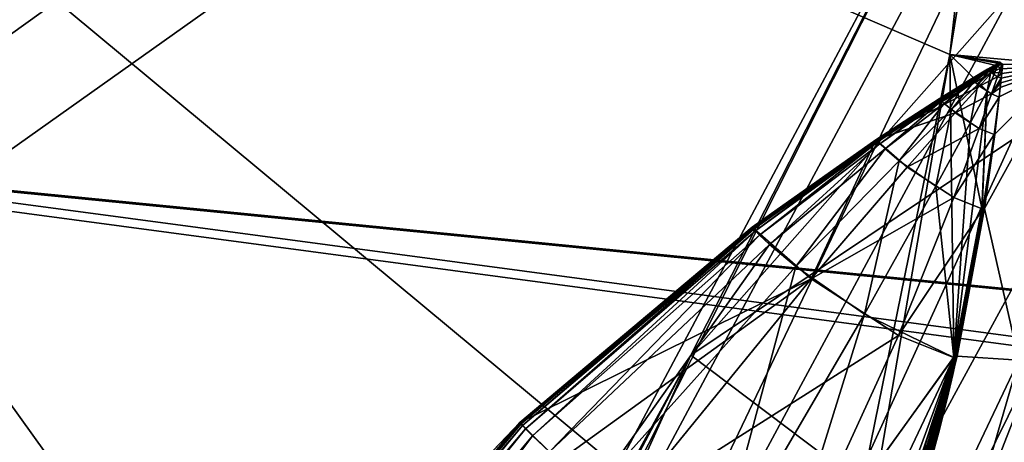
# Model space of a CAD drawing. Header units: metres. Extents: x 0 to 904, y -904 to 0.
# Tile 38 of 253: x 63 to 75, y -229 to -224. Entities that reach past the tile are written whole.
import ezdxf

# ---------------------------------------------------------------- set-up
doc = ezdxf.new("R2010")
doc.units = ezdxf.units.M

msp = doc.modelspace()

# ---------------------------------------------------------------- linework, layer by layer
at = {"layer": 'top'}
for points in [[(88.549675, -232.967972, 1606.117188), (91.522858, -157.766281, 1606.039307), (65.81794, -369.758789, 1606.712402)], [(78.757698, -264.370239, 1612.998047), (65.81794, -369.758789, 1606.712402), (91.522858, -157.766281, 1606.039307)], [(74.390381, -224.452255, 2025.841675), (77.030235, -201.253052, 2033.800049), (53.091984, -215.261292, 2033.126709)], [(77.030235, -201.253052, 2033.800049), (74.390381, -224.452255, 2025.841675), (78.148964, -201.337891, 2016.438721)], [(74.390381, -224.452255, 2025.841675), (75.800476, -224.578598, 2008.729614), (78.148964, -201.337891, 2016.438721)], [(80.63942, -213.506638, 887.43988), (82.904182, -213.123108, 932.987244), (69.975159, -236.880447, 932.550049)], [(69.975159, -236.880447, 932.550049), (82.904182, -213.123108, 932.987244), (70.440567, -238.402557, 955.232056)], [(82.904182, -213.123108, 932.987244), (83.489174, -214.545471, 955.69928), (70.440567, -238.402557, 955.232056)], [(68.198532, -236.636642, 887.077698), (78.19075, -215.701584, 841.859009), (80.63942, -213.506638, 887.43988)], [(68.198532, -236.636642, 887.077698), (80.63942, -213.506638, 887.43988), (69.975159, -236.880447, 932.550049)], [(70.440567, -238.402557, 955.232056), (83.489174, -214.545471, 955.69928), (70.70665, -240.725616, 977.855347)], [(83.489174, -214.545471, 955.69928), (83.461723, -217.11351, 978.352905), (70.70665, -240.725616, 977.855347)], [(53.091984, -215.261292, 2033.126709), (51.564125, -239.308899, 2023.590088), (69.641556, -238.349701, 2020.829956)], [(72.907059, -231.739731, 2023.114502), (74.390381, -224.452255, 2025.841675), (53.091984, -215.261292, 2033.126709)], [(72.907059, -231.739731, 2023.114502), (53.091984, -215.261292, 2033.126709), (69.641556, -238.349701, 2020.829956)], [(66.105843, -238.295258, 841.579407), (78.19075, -215.701584, 841.859009), (68.198532, -236.636642, 887.077698)], [(75.054581, -220.589874, 796.356384), (78.19075, -215.701584, 841.859009), (66.105843, -238.295258, 841.579407)], [(70.70665, -240.725616, 977.855347), (83.461723, -217.11351, 978.352905), (72.074631, -246.042374, 1022.901794)], [(83.461723, -217.11351, 978.352905), (84.765488, -221.957428, 1023.44635), (72.074631, -246.042374, 1022.901794)], [(79.212952, -219.081879, 785.808716), (71.188133, -228.169373, 751.055359), (77.016754, -224.261185, 754.165649)], [(75.054581, -220.589874, 796.356384), (71.188133, -228.169373, 751.055359), (79.212952, -219.081879, 785.808716)], [(77.016754, -224.261185, 754.165649), (74.511078, -230.676468, 722.772827), (82.257591, -220.450912, 754.338074)], [(74.511078, -230.676468, 722.772827), (80.294075, -226.585968, 722.844788), (82.257591, -220.450912, 754.338074)], [(71.188133, -228.169373, 751.055359), (75.054581, -220.589874, 796.356384), (63.443642, -242.390198, 796.162354)], [(63.443642, -242.390198, 796.162354), (75.054581, -220.589874, 796.356384), (66.105843, -238.295258, 841.579407)], [(51.557915, -239.314407, 226.902679), (98.890182, -221.221985, 230.553024), (103.940552, -242.650131, 237.516327)], [(51.557915, -239.314407, 226.902679), (52.226067, -223.390884, 222.615555), (98.890182, -221.221985, 230.553024)], [(72.074631, -246.042374, 1022.901794), (84.765488, -221.957428, 1023.44635), (72.740875, -253.992859, 1067.578003)], [(84.765488, -221.957428, 1023.44635), (85.054771, -229.898041, 1068.127686), (72.740875, -253.992859, 1067.578003)], [(77.534111, -222.123566, 1117.460449), (74.837967, -237.404251, 1166.713623), (80.945869, -225.791122, 1117.431763)], [(77.534111, -222.123566, 1117.460449), (76.069885, -230.443481, 1547.05249), (74.837967, -237.404251, 1166.713623)], [(76.816643, -277.97934, 1756.375854), (82.294296, -222.447708, 1803.761963), (67.869583, -335.662415, 1815.898315)], [(67.869583, -335.662415, 1815.898315), (82.294296, -222.447708, 1803.761963), (78.121002, -235.309311, 1854.074829)], [(77.016754, -224.261185, 754.165649), (71.188133, -228.169373, 751.055359), (74.511078, -230.676468, 722.772827)], [(72.907059, -231.739731, 2023.114502), (73.133659, -231.751495, 2020.420654), (74.390381, -224.452255, 2025.841675)], [(73.133659, -231.751495, 2020.420654), (74.440033, -228.183289, 2017.756714), (74.390381, -224.452255, 2025.841675)], [(74.390381, -224.452255, 2025.841675), (74.440033, -228.183289, 2017.756714), (74.787529, -226.352921, 2017.985352)], [(74.390381, -224.452255, 2025.841675), (74.787529, -226.352921, 2017.985352), (74.855255, -224.903564, 2017.873413)], [(74.855255, -224.903564, 2017.873413), (74.980888, -224.590851, 2017.759277), (74.390381, -224.452255, 2025.841675)], [(74.980888, -224.590851, 2017.759277), (75.012878, -224.546097, 2017.745605), (74.390381, -224.452255, 2025.841675)], [(74.390381, -224.452255, 2025.841675), (75.012878, -224.546097, 2017.745605), (75.018356, -224.555466, 2017.820801)], [(74.390381, -224.452255, 2025.841675), (75.03611, -224.567352, 2017.825195), (75.04586, -224.572083, 2017.827637)], [(75.03611, -224.567352, 2017.825195), (74.390381, -224.452255, 2025.841675), (75.018356, -224.555466, 2017.820801)], [(74.390381, -224.452255, 2025.841675), (75.04586, -224.572083, 2017.827637), (75.800476, -224.578598, 2008.729614)], [(74.261749, -224.99971, 2017.824341), (73.476555, -225.507477, 2017.873779), (74.981064, -224.596375, 2017.8396)], [(74.981064, -224.596375, 2017.8396), (73.476555, -225.507477, 2017.873779), (74.906487, -224.678345, 2017.876953)], [(74.659096, -224.75441, 2017.795044), (74.261749, -224.99971, 2017.824341), (74.981064, -224.596375, 2017.8396)], [(74.858902, -224.633926, 2017.779175), (74.659096, -224.75441, 2017.795044), (74.981064, -224.596375, 2017.8396)], [(75.800476, -224.578598, 2008.729614), (74.818748, -226.358521, 2017.614502), (75.246567, -228.231186, 2008.449585)], [(74.818748, -226.358521, 2017.614502), (75.800476, -224.578598, 2008.729614), (74.947891, -225.438721, 2017.742554)], [(74.899559, -224.66748, 2017.793579), (74.980888, -224.590851, 2017.759277), (74.855255, -224.903564, 2017.873413)], [(75.012878, -224.546097, 2017.745605), (74.858902, -224.633926, 2017.779175), (75.018356, -224.555466, 2017.820801)], [(75.012878, -224.546097, 2017.745605), (74.964279, -224.577499, 2017.753784), (74.858902, -224.633926, 2017.779175)], [(75.018356, -224.555466, 2017.820801), (74.858902, -224.633926, 2017.779175), (74.981064, -224.596375, 2017.8396)], [(74.964279, -224.577499, 2017.753784), (74.867195, -224.640549, 2017.77002), (74.858902, -224.633926, 2017.779175)], [(74.876213, -224.648575, 2017.777954), (74.867195, -224.640549, 2017.77002), (74.964279, -224.577499, 2017.753784)], [(74.969032, -224.581467, 2017.754517), (74.876213, -224.648575, 2017.777954), (74.964279, -224.577499, 2017.753784)], [(74.899559, -224.66748, 2017.793579), (74.876213, -224.648575, 2017.777954), (74.969032, -224.581467, 2017.754517)], [(74.980888, -224.590851, 2017.759277), (74.899559, -224.66748, 2017.793579), (74.969032, -224.581467, 2017.754517)], [(74.906487, -224.678345, 2017.876953), (75.017876, -224.620575, 2017.841064), (74.981064, -224.596375, 2017.8396)], [(75.800476, -224.578598, 2008.729614), (75.002907, -224.976791, 2017.794312), (74.947891, -225.438721, 2017.742554)], [(74.969032, -224.581467, 2017.754517), (74.964279, -224.577499, 2017.753784), (75.012878, -224.546097, 2017.745605)], [(74.980888, -224.590851, 2017.759277), (74.969032, -224.581467, 2017.754517), (75.012878, -224.546097, 2017.745605)], [(74.981064, -224.596375, 2017.8396), (75.03611, -224.567352, 2017.825195), (75.018356, -224.555466, 2017.820801)], [(75.017876, -224.620575, 2017.841064), (75.03611, -224.567352, 2017.825195), (74.981064, -224.596375, 2017.8396)], [(75.800476, -224.578598, 2008.729614), (75.015541, -224.861206, 2017.807129), (75.002907, -224.976791, 2017.794312)], [(75.02169, -224.803406, 2017.813599), (75.015541, -224.861206, 2017.807129), (75.800476, -224.578598, 2008.729614)], [(75.03611, -224.567352, 2017.825195), (75.017876, -224.620575, 2017.841064), (75.04586, -224.572083, 2017.827637)], [(75.04586, -224.572083, 2017.827637), (75.017876, -224.620575, 2017.841064), (75.039581, -224.630127, 2017.824829)], [(75.027725, -224.74559, 2017.819946), (75.02169, -224.803406, 2017.813599), (75.800476, -224.578598, 2008.729614)], [(75.033653, -224.687759, 2017.826294), (75.027725, -224.74559, 2017.819946), (75.800476, -224.578598, 2008.729614)], [(75.033653, -224.687759, 2017.826294), (75.800476, -224.578598, 2008.729614), (75.039459, -224.629929, 2017.832642)], [(75.800476, -224.578598, 2008.729614), (75.04586, -224.572083, 2017.827637), (75.039459, -224.629929, 2017.832642)], [(75.039459, -224.629929, 2017.832642), (75.04586, -224.572083, 2017.827637), (75.039474, -224.629929, 2017.832397)], [(75.04586, -224.572083, 2017.827637), (75.039505, -224.629929, 2017.831909), (75.039474, -224.629929, 2017.832397)], [(75.039574, -224.629944, 2017.830811), (75.039505, -224.629929, 2017.831909), (75.04586, -224.572083, 2017.827637)], [(75.039581, -224.630127, 2017.824829), (75.039574, -224.629944, 2017.830811), (75.04586, -224.572083, 2017.827637)], [(73.476555, -225.507477, 2017.873779), (74.757324, -224.84288, 2017.950317), (74.906487, -224.678345, 2017.876953)], [(74.858902, -224.633926, 2017.779175), (74.666245, -224.760635, 2017.792236), (74.659096, -224.75441, 2017.795044)], [(74.867195, -224.640549, 2017.77002), (74.666245, -224.760635, 2017.792236), (74.858902, -224.633926, 2017.779175)], [(74.867195, -224.640549, 2017.77002), (74.673531, -224.7677, 2017.801636), (74.666245, -224.760635, 2017.792236)], [(74.673531, -224.7677, 2017.801636), (74.867195, -224.640549, 2017.77002), (74.690987, -224.783722, 2017.82373)], [(74.867195, -224.640549, 2017.77002), (74.876213, -224.648575, 2017.777954), (74.690987, -224.783722, 2017.82373)], [(74.690987, -224.783722, 2017.82373), (74.876213, -224.648575, 2017.777954), (74.737061, -224.821457, 2017.861084)], [(74.876213, -224.648575, 2017.777954), (74.899559, -224.66748, 2017.793579), (74.737061, -224.821457, 2017.861084)], [(74.737061, -224.821457, 2017.861084), (74.899559, -224.66748, 2017.793579), (74.855255, -224.903564, 2017.873413)], [(74.906487, -224.678345, 2017.876953), (74.757324, -224.84288, 2017.950317), (74.981194, -224.727051, 2017.872559)], [(74.999565, -224.673813, 2017.856812), (75.017876, -224.620575, 2017.841064), (74.906487, -224.678345, 2017.876953)], [(74.981194, -224.727051, 2017.872559), (74.999565, -224.673813, 2017.856812), (74.906487, -224.678345, 2017.876953)], [(74.999565, -224.673813, 2017.856812), (74.981194, -224.727051, 2017.872559), (75.033188, -224.688171, 2017.821899)], [(75.033188, -224.688171, 2017.821899), (74.981194, -224.727051, 2017.872559), (75.026688, -224.746216, 2017.819092)], [(75.017876, -224.620575, 2017.841064), (74.999565, -224.673813, 2017.856812), (75.039581, -224.630127, 2017.824829)], [(75.039581, -224.630127, 2017.824829), (74.999565, -224.673813, 2017.856812), (75.033188, -224.688171, 2017.821899)], [(75.033188, -224.688171, 2017.821899), (75.026688, -224.746216, 2017.819092), (75.027672, -224.745728, 2017.819458)], [(75.033188, -224.688171, 2017.821899), (75.027672, -224.745728, 2017.819458), (75.039574, -224.629944, 2017.830811)], [(75.039574, -224.629944, 2017.830811), (75.027672, -224.745728, 2017.819458), (75.033653, -224.68779, 2017.825928)], [(75.027672, -224.745728, 2017.819458), (75.027687, -224.745651, 2017.819946), (75.033653, -224.68779, 2017.825928)], [(75.033653, -224.68779, 2017.825928), (75.027687, -224.745651, 2017.819946), (75.033646, -224.687775, 2017.826294)], [(75.027687, -224.745651, 2017.819946), (75.027702, -224.745621, 2017.820068), (75.033646, -224.687775, 2017.826294)], [(75.033646, -224.687775, 2017.826294), (75.027702, -224.745621, 2017.820068), (75.033653, -224.687759, 2017.826294)], [(75.027702, -224.745621, 2017.820068), (75.027725, -224.74559, 2017.819946), (75.033653, -224.687759, 2017.826294)], [(75.039581, -224.630127, 2017.824829), (75.033188, -224.688171, 2017.821899), (75.039574, -224.629944, 2017.830811)], [(75.039474, -224.629929, 2017.832397), (75.033653, -224.68779, 2017.825928), (75.033646, -224.687775, 2017.826294)], [(75.033653, -224.687759, 2017.826294), (75.039459, -224.629929, 2017.832642), (75.033646, -224.687775, 2017.826294)], [(75.039459, -224.629929, 2017.832642), (75.039474, -224.629929, 2017.832397), (75.033646, -224.687775, 2017.826294)], [(75.039505, -224.629929, 2017.831909), (75.033653, -224.68779, 2017.825928), (75.039474, -224.629929, 2017.832397)], [(75.039505, -224.629929, 2017.831909), (75.039574, -224.629944, 2017.830811), (75.033653, -224.68779, 2017.825928)], [(73.476555, -225.507477, 2017.873779), (74.459076, -225.174408, 2018.092163), (74.757324, -224.84288, 2017.950317)], [(74.268074, -225.005615, 2017.82666), (74.261749, -224.99971, 2017.824341), (74.659096, -224.75441, 2017.795044)], [(74.666245, -224.760635, 2017.792236), (74.268074, -225.005615, 2017.82666), (74.659096, -224.75441, 2017.795044)], [(74.666245, -224.760635, 2017.792236), (74.274307, -225.01207, 2017.837402), (74.268074, -225.005615, 2017.82666)], [(74.2882, -225.026047, 2017.862061), (74.274307, -225.01207, 2017.837402), (74.666245, -224.760635, 2017.792236)], [(74.673531, -224.7677, 2017.801636), (74.2882, -225.026047, 2017.862061), (74.666245, -224.760635, 2017.792236)], [(74.322166, -225.057709, 2017.911865), (74.2882, -225.026047, 2017.862061), (74.673531, -224.7677, 2017.801636)], [(74.690987, -224.783722, 2017.82373), (74.322166, -225.057709, 2017.911865), (74.673531, -224.7677, 2017.801636)], [(74.412689, -225.132309, 2017.991455), (74.322166, -225.057709, 2017.911865), (74.690987, -224.783722, 2017.82373)], [(74.737061, -224.821457, 2017.861084), (74.412689, -225.132309, 2017.991455), (74.690987, -224.783722, 2017.82373)], [(74.645721, -225.294571, 2018.021973), (74.412689, -225.132309, 2017.991455), (74.737061, -224.821457, 2017.861084)], [(74.459076, -225.174408, 2018.092163), (74.907013, -224.940063, 2017.934448), (74.757324, -224.84288, 2017.950317)], [(74.855255, -224.903564, 2017.873413), (74.645721, -225.294571, 2018.021973), (74.737061, -224.821457, 2017.861084)], [(74.757324, -224.84288, 2017.950317), (74.907013, -224.940063, 2017.934448), (74.981194, -224.727051, 2017.872559)], [(74.981194, -224.727051, 2017.872559), (74.907013, -224.940063, 2017.934448), (75.026688, -224.746216, 2017.819092)], [(74.907013, -224.940063, 2017.934448), (75.020073, -224.804245, 2017.816162), (75.026688, -224.746216, 2017.819092)], [(75.013351, -224.862259, 2017.813232), (75.020073, -224.804245, 2017.816162), (74.907013, -224.940063, 2017.934448)], [(75.020073, -224.804245, 2017.816162), (75.013351, -224.862259, 2017.813232), (75.021545, -224.803604, 2017.813721)], [(75.013351, -224.862259, 2017.813232), (75.01532, -224.861465, 2017.807983), (75.021545, -224.803604, 2017.813721)], [(75.021545, -224.803604, 2017.813721), (75.01532, -224.861465, 2017.807983), (75.021614, -224.803497, 2017.813843)], [(75.01532, -224.861465, 2017.807983), (75.015427, -224.861343, 2017.807739), (75.021614, -224.803497, 2017.813843)], [(75.021614, -224.803497, 2017.813843), (75.015427, -224.861343, 2017.807739), (75.021645, -224.803452, 2017.813843)], [(75.015427, -224.861343, 2017.807739), (75.01548, -224.861267, 2017.807617), (75.021645, -224.803452, 2017.813843)], [(75.021645, -224.803452, 2017.813843), (75.01548, -224.861267, 2017.807617), (75.02169, -224.803406, 2017.813599)], [(75.01548, -224.861267, 2017.807617), (75.015541, -224.861206, 2017.807129), (75.02169, -224.803406, 2017.813599)], [(75.026688, -224.746216, 2017.819092), (75.020073, -224.804245, 2017.816162), (75.027672, -224.745728, 2017.819458)], [(75.020073, -224.804245, 2017.816162), (75.021545, -224.803604, 2017.813721), (75.027672, -224.745728, 2017.819458)], [(75.027672, -224.745728, 2017.819458), (75.021545, -224.803604, 2017.813721), (75.027687, -224.745651, 2017.819946)], [(75.021545, -224.803604, 2017.813721), (75.021614, -224.803497, 2017.813843), (75.027687, -224.745651, 2017.819946)], [(75.027687, -224.745651, 2017.819946), (75.021614, -224.803497, 2017.813843), (75.027702, -224.745621, 2017.820068)], [(75.021614, -224.803497, 2017.813843), (75.021645, -224.803452, 2017.813843), (75.027702, -224.745621, 2017.820068)], [(75.027702, -224.745621, 2017.820068), (75.021645, -224.803452, 2017.813843), (75.027725, -224.74559, 2017.819946)], [(75.021645, -224.803452, 2017.813843), (75.02169, -224.803406, 2017.813599), (75.027725, -224.74559, 2017.819946)], [(74.792824, -226.351898, 2017.918579), (74.44194, -228.199982, 2017.505859), (74.855255, -224.903564, 2017.873413)], [(74.44194, -228.199982, 2017.505859), (74.645721, -225.294571, 2018.021973), (74.855255, -224.903564, 2017.873413)], [(74.907013, -224.940063, 2017.934448), (74.459076, -225.174408, 2018.092163), (74.755432, -225.366409, 2018.053833)], [(74.999573, -224.978271, 2017.807251), (74.907013, -224.940063, 2017.934448), (74.755432, -225.366409, 2018.053833)], [(74.787529, -226.352921, 2017.985352), (74.78933, -226.351715, 2017.96228), (74.855255, -224.903564, 2017.873413)], [(74.855255, -224.903564, 2017.873413), (74.78933, -226.351715, 2017.96228), (74.792824, -226.351898, 2017.918579)], [(74.999573, -224.978271, 2017.807251), (75.013351, -224.862259, 2017.813232), (74.907013, -224.940063, 2017.934448)], [(75.002518, -224.977173, 2017.796509), (75.01532, -224.861465, 2017.807983), (74.999573, -224.978271, 2017.807251)], [(75.01532, -224.861465, 2017.807983), (75.013351, -224.862259, 2017.813232), (74.999573, -224.978271, 2017.807251)], [(75.002716, -224.97699, 2017.795654), (75.015427, -224.861343, 2017.807739), (75.002518, -224.977173, 2017.796509)], [(75.015427, -224.861343, 2017.807739), (75.01532, -224.861465, 2017.807983), (75.002518, -224.977173, 2017.796509)], [(75.002907, -224.976791, 2017.794312), (75.01548, -224.861267, 2017.807617), (75.002716, -224.97699, 2017.795654)], [(75.01548, -224.861267, 2017.807617), (75.015427, -224.861343, 2017.807739), (75.002716, -224.97699, 2017.795654)], [(75.015541, -224.861206, 2017.807129), (75.01548, -224.861267, 2017.807617), (75.002907, -224.976791, 2017.794312)], [(73.482193, -225.513016, 2017.879761), (73.476555, -225.507477, 2017.873779), (74.261749, -224.99971, 2017.824341)], [(73.487717, -225.518982, 2017.891479), (73.482193, -225.513016, 2017.879761), (74.261749, -224.99971, 2017.824341)], [(74.268074, -225.005615, 2017.82666), (73.487717, -225.518982, 2017.891479), (74.261749, -224.99971, 2017.824341)], [(74.268074, -225.005615, 2017.82666), (73.499428, -225.53154, 2017.917236), (73.487717, -225.518982, 2017.891479)], [(74.274307, -225.01207, 2017.837402), (73.499428, -225.53154, 2017.917236), (74.268074, -225.005615, 2017.82666)], [(73.525932, -225.558731, 2017.970825), (73.499428, -225.53154, 2017.917236), (74.274307, -225.01207, 2017.837402)], [(74.2882, -225.026047, 2017.862061), (73.525932, -225.558731, 2017.970825), (74.274307, -225.01207, 2017.837402)], [(73.591431, -225.62027, 2018.073486), (73.525932, -225.558731, 2017.970825), (74.2882, -225.026047, 2017.862061)], [(74.322166, -225.057709, 2017.911865), (73.591431, -225.62027, 2018.073486), (74.2882, -225.026047, 2017.862061)], [(73.76683, -225.765213, 2018.234009), (73.591431, -225.62027, 2018.073486), (74.322166, -225.057709, 2017.911865)], [(74.412689, -225.132309, 2017.991455), (73.76683, -225.765213, 2018.234009), (74.322166, -225.057709, 2017.911865)], [(74.999573, -224.978271, 2017.807251), (74.755432, -225.366409, 2018.053833), (74.940063, -225.441833, 2017.782471)], [(75.002518, -224.977173, 2017.796509), (74.999573, -224.978271, 2017.807251), (74.940063, -225.441833, 2017.782471)], [(75.002518, -224.977173, 2017.796509), (74.940063, -225.441833, 2017.782471), (74.946846, -225.439575, 2017.75)], [(75.002716, -224.97699, 2017.795654), (75.002518, -224.977173, 2017.796509), (74.946846, -225.439575, 2017.75)], [(74.946846, -225.439575, 2017.75), (74.947891, -225.438721, 2017.742554), (75.002716, -224.97699, 2017.795654)], [(74.947891, -225.438721, 2017.742554), (75.002907, -224.976791, 2017.794312), (75.002716, -224.97699, 2017.795654)], [(73.863106, -225.846786, 2018.356445), (74.459076, -225.174408, 2018.092163), (73.476555, -225.507477, 2017.873779)], [(74.219139, -226.080536, 2018.299072), (73.76683, -225.765213, 2018.234009), (74.412689, -225.132309, 2017.991455)], [(74.459076, -225.174408, 2018.092163), (73.863106, -225.846786, 2018.356445), (74.755432, -225.366409, 2018.053833)], [(74.645721, -225.294571, 2018.021973), (74.219139, -226.080536, 2018.299072), (74.412689, -225.132309, 2017.991455)], [(74.219139, -226.080536, 2018.299072), (74.645721, -225.294571, 2018.021973), (74.44194, -228.199982, 2017.505859)], [(73.863106, -225.846786, 2018.356445), (74.439552, -226.219879, 2018.275024), (74.755432, -225.366409, 2018.053833)], [(74.755432, -225.366409, 2018.053833), (74.439552, -226.219879, 2018.275024), (74.940063, -225.441833, 2017.782471)], [(74.439552, -226.219879, 2018.275024), (74.800003, -226.366364, 2017.728516), (74.940063, -225.441833, 2017.782471)], [(74.940063, -225.441833, 2017.782471), (74.800003, -226.366364, 2017.728516), (74.946846, -225.439575, 2017.75)], [(74.800003, -226.366364, 2017.728516), (74.814117, -226.361862, 2017.654297), (74.946846, -225.439575, 2017.75)], [(74.946846, -225.439575, 2017.75), (74.814117, -226.361862, 2017.654297), (74.947891, -225.438721, 2017.742554)], [(74.814117, -226.361862, 2017.654297), (74.816414, -226.360123, 2017.636841), (74.947891, -225.438721, 2017.742554)], [(74.947891, -225.438721, 2017.742554), (74.816414, -226.360123, 2017.636841), (74.818748, -226.358521, 2017.614502)], [(73.476555, -225.507477, 2017.873779), (71.949623, -226.591827, 2017.93811), (71.947113, -226.589462, 2017.935303)], [(72.675652, -227.226227, 2018.805664), (73.476555, -225.507477, 2017.873779), (71.947113, -226.589462, 2017.935303)], [(71.952049, -226.594437, 2017.943359), (71.949623, -226.591827, 2017.93811), (73.476555, -225.507477, 2017.873779)], [(71.956932, -226.599854, 2017.955322), (71.952049, -226.594437, 2017.943359), (73.476555, -225.507477, 2017.873779)], [(71.956932, -226.599854, 2017.955322), (73.476555, -225.507477, 2017.873779), (73.482193, -225.513016, 2017.879761)], [(71.967003, -226.611084, 2017.980957), (71.956932, -226.599854, 2017.955322), (73.482193, -225.513016, 2017.879761)], [(73.487717, -225.518982, 2017.891479), (71.967003, -226.611084, 2017.980957), (73.482193, -225.513016, 2017.879761)], [(73.487717, -225.518982, 2017.891479), (71.988602, -226.634674, 2018.034058), (71.967003, -226.611084, 2017.980957)], [(73.499428, -225.53154, 2017.917236), (71.988602, -226.634674, 2018.034058), (73.487717, -225.518982, 2017.891479)], [(71.988602, -226.634674, 2018.034058), (73.499428, -225.53154, 2017.917236), (72.037903, -226.685715, 2018.140015)], [(73.499428, -225.53154, 2017.917236), (73.525932, -225.558731, 2017.970825), (72.037903, -226.685715, 2018.140015)], [(72.037903, -226.685715, 2018.140015), (73.525932, -225.558731, 2017.970825), (72.160355, -226.801239, 2018.338379)], [(73.525932, -225.558731, 2017.970825), (73.591431, -225.62027, 2018.073486), (72.160355, -226.801239, 2018.338379)], [(72.675652, -227.226227, 2018.805664), (73.863106, -225.846786, 2018.356445), (73.476555, -225.507477, 2017.873779)], [(72.160355, -226.801239, 2018.338379), (73.591431, -225.62027, 2018.073486), (72.489128, -227.073334, 2018.644897)], [(73.591431, -225.62027, 2018.073486), (73.76683, -225.765213, 2018.234009), (72.489128, -227.073334, 2018.644897)], [(72.489128, -227.073334, 2018.644897), (73.76683, -225.765213, 2018.234009), (73.337685, -227.665237, 2018.772583)], [(73.76683, -225.765213, 2018.234009), (74.219139, -226.080536, 2018.299072), (73.337685, -227.665237, 2018.772583)], [(74.837967, -237.404251, 1166.713623), (81.037399, -246.478867, 1166.713989), (80.945869, -225.791122, 1117.431763)], [(74.439552, -226.219879, 2018.275024), (73.863106, -225.846786, 2018.356445), (72.675652, -227.226227, 2018.805664)], [(73.337685, -227.665237, 2018.772583), (74.219139, -226.080536, 2018.299072), (74.44194, -228.199982, 2017.505859)], [(73.758247, -227.926544, 2018.646606), (74.439552, -226.219879, 2018.275024), (72.675652, -227.226227, 2018.805664)], [(74.800003, -226.366364, 2017.728516), (74.439552, -226.219879, 2018.275024), (73.758247, -227.926544, 2018.646606)], [(74.436447, -228.201447, 2017.602295), (74.800003, -226.366364, 2017.728516), (73.758247, -227.926544, 2018.646606)], [(74.463837, -228.192932, 2017.452759), (74.814117, -226.361862, 2017.654297), (74.436447, -228.201447, 2017.602295)], [(74.814117, -226.361862, 2017.654297), (74.800003, -226.366364, 2017.728516), (74.436447, -228.201447, 2017.602295)], [(74.440033, -228.183289, 2017.756714), (74.441856, -228.182785, 2017.736206), (74.787529, -226.352921, 2017.985352)], [(74.787529, -226.352921, 2017.985352), (74.441856, -228.182785, 2017.736206), (74.443199, -228.178802, 2017.718872)], [(74.466278, -228.195068, 2017.371094), (74.44194, -228.199982, 2017.505859), (74.792824, -226.351898, 2017.918579)], [(74.787529, -226.352921, 2017.985352), (74.443199, -228.178802, 2017.718872), (74.78933, -226.351715, 2017.96228)], [(74.443199, -228.178802, 2017.718872), (74.445465, -228.176575, 2017.688843), (74.78933, -226.351715, 2017.96228)], [(74.78933, -226.351715, 2017.96228), (74.445465, -228.176575, 2017.688843), (74.792824, -226.351898, 2017.918579)], [(74.792824, -226.351898, 2017.918579), (74.445465, -228.176575, 2017.688843), (74.448601, -228.176819, 2017.647949)], [(74.448601, -228.176819, 2017.647949), (74.454872, -228.177338, 2017.566284), (74.792824, -226.351898, 2017.918579)], [(74.454872, -228.177338, 2017.566284), (74.48008, -228.183243, 2017.250732), (74.792824, -226.351898, 2017.918579)], [(74.468422, -228.189575, 2017.417114), (74.816414, -226.360123, 2017.636841), (74.463837, -228.192932, 2017.452759)], [(74.816414, -226.360123, 2017.636841), (74.814117, -226.361862, 2017.654297), (74.463837, -228.192932, 2017.452759)], [(74.480103, -228.183441, 2017.25061), (74.466278, -228.195068, 2017.371094), (74.792824, -226.351898, 2017.918579)], [(74.472481, -228.186401, 2017.379272), (74.818748, -226.358521, 2017.614502), (74.468422, -228.189575, 2017.417114)], [(74.818748, -226.358521, 2017.614502), (74.816414, -226.360123, 2017.636841), (74.468422, -228.189575, 2017.417114)], [(74.818748, -226.358521, 2017.614502), (74.472481, -228.186401, 2017.379272), (74.481087, -228.183334, 2017.281372)], [(74.792824, -226.351898, 2017.918579), (74.48008, -228.183243, 2017.250732), (74.480087, -228.183289, 2017.25061)], [(74.792824, -226.351898, 2017.918579), (74.480087, -228.183289, 2017.25061), (74.480095, -228.183319, 2017.25061)], [(74.480095, -228.183365, 2017.25061), (74.792824, -226.351898, 2017.918579), (74.480095, -228.183334, 2017.25061)], [(74.480095, -228.183334, 2017.25061), (74.792824, -226.351898, 2017.918579), (74.480095, -228.183319, 2017.25061)], [(74.480095, -228.183365, 2017.25061), (74.480103, -228.183395, 2017.25061), (74.792824, -226.351898, 2017.918579)], [(74.480103, -228.183395, 2017.25061), (74.480103, -228.183411, 2017.25061), (74.792824, -226.351898, 2017.918579)], [(74.480103, -228.183411, 2017.25061), (74.480103, -228.183441, 2017.25061), (74.792824, -226.351898, 2017.918579)], [(75.246567, -228.231186, 2008.449585), (74.818748, -226.358521, 2017.614502), (74.481087, -228.183334, 2017.281372)], [(71.947113, -226.589462, 2017.935303), (69.075829, -229.001968, 2017.908691), (69.075813, -229.001984, 2017.908813)], [(69.075813, -229.002045, 2017.90918), (72.675652, -227.226227, 2018.805664), (71.947113, -226.589462, 2017.935303)], [(69.075813, -229.002045, 2017.90918), (71.947113, -226.589462, 2017.935303), (69.075813, -229.001984, 2017.908813)], [(69.075867, -229.001968, 2017.908569), (69.075829, -229.001968, 2017.908691), (71.947113, -226.589462, 2017.935303)], [(69.076111, -229.002121, 2017.908569), (69.075867, -229.001968, 2017.908569), (71.947113, -226.589462, 2017.935303)], [(69.07637, -229.00235, 2017.908936), (69.076111, -229.002121, 2017.908569), (71.947113, -226.589462, 2017.935303)], [(69.07637, -229.00235, 2017.908936), (71.947113, -226.589462, 2017.935303), (69.076874, -229.002838, 2017.90979)], [(71.947113, -226.589462, 2017.935303), (69.077873, -229.003876, 2017.912109), (69.076874, -229.002838, 2017.90979)], [(71.947113, -226.589462, 2017.935303), (69.07988, -229.006073, 2017.917236), (69.077873, -229.003876, 2017.912109)], [(71.949623, -226.591827, 2017.93811), (69.07988, -229.006073, 2017.917236), (71.947113, -226.589462, 2017.935303)], [(69.083931, -229.010605, 2017.928101), (69.07988, -229.006073, 2017.917236), (71.949623, -226.591827, 2017.93811)], [(69.083931, -229.010605, 2017.928101), (71.949623, -226.591827, 2017.93811), (71.952049, -226.594437, 2017.943359)], [(69.092163, -229.019974, 2017.951172), (69.083931, -229.010605, 2017.928101), (71.952049, -226.594437, 2017.943359)], [(69.092163, -229.019974, 2017.951172), (71.952049, -226.594437, 2017.943359), (71.956932, -226.599854, 2017.955322)], [(69.109283, -229.039368, 2017.998535), (69.092163, -229.019974, 2017.951172), (71.956932, -226.599854, 2017.955322)], [(71.967003, -226.611084, 2017.980957), (69.109283, -229.039368, 2017.998535), (71.956932, -226.599854, 2017.955322)], [(71.967003, -226.611084, 2017.980957), (69.146255, -229.080124, 2018.094238), (69.109283, -229.039368, 2017.998535)], [(71.988602, -226.634674, 2018.034058), (69.146255, -229.080124, 2018.094238), (71.967003, -226.611084, 2017.980957)], [(69.231026, -229.168335, 2018.282227), (69.146255, -229.080124, 2018.094238), (71.988602, -226.634674, 2018.034058)], [(72.037903, -226.685715, 2018.140015), (69.231026, -229.168335, 2018.282227), (71.988602, -226.634674, 2018.034058)], [(78.030937, -233.974075, 691.642273), (80.294075, -226.585968, 722.844788), (71.66597, -238.338226, 691.690125)], [(80.294075, -226.585968, 722.844788), (74.511078, -230.676468, 722.772827), (71.66597, -238.338226, 691.690125)], [(69.442169, -229.367935, 2018.629761), (69.231026, -229.168335, 2018.282227), (72.037903, -226.685715, 2018.140015)], [(72.160355, -226.801239, 2018.338379), (69.442169, -229.367935, 2018.629761), (72.037903, -226.685715, 2018.140015)], [(70.009804, -229.838089, 2019.164063), (69.442169, -229.367935, 2018.629761), (72.160355, -226.801239, 2018.338379)], [(72.489128, -227.073334, 2018.644897), (70.009804, -229.838089, 2019.164063), (72.160355, -226.801239, 2018.338379)], [(71.475525, -230.860809, 2019.389771), (70.009804, -229.838089, 2019.164063), (72.489128, -227.073334, 2018.644897)], [(73.337685, -227.665237, 2018.772583), (71.475525, -230.860809, 2019.389771), (72.489128, -227.073334, 2018.644897)], [(72.675652, -227.226227, 2018.805664), (69.075813, -229.002045, 2017.90918), (69.55555, -229.480743, 2018.822754)], [(70.337311, -230.102081, 2019.381226), (72.675652, -227.226227, 2018.805664), (69.55555, -229.480743, 2018.822754)], [(73.758247, -227.926544, 2018.646606), (72.675652, -227.226227, 2018.805664), (70.337311, -230.102081, 2019.381226)], [(72.207726, -231.296753, 2019.049316), (71.475525, -230.860809, 2019.389771), (73.337685, -227.665237, 2018.772583)], [(74.44194, -228.199982, 2017.505859), (72.207726, -231.296753, 2019.049316), (73.337685, -227.665237, 2018.772583)], [(72.208313, -231.312073, 2019.100708), (73.758247, -227.926544, 2018.646606), (70.337311, -230.102081, 2019.381226)], [(74.436447, -228.201447, 2017.602295), (73.758247, -227.926544, 2018.646606), (72.208313, -231.312073, 2019.100708)], [(66.588646, -238.33371, 706.081116), (71.188133, -228.169373, 751.055359), (60.178795, -248.986176, 750.940918)], [(60.178795, -248.986176, 750.940918), (71.188133, -228.169373, 751.055359), (63.443642, -242.390198, 796.162354)], [(71.188133, -228.169373, 751.055359), (66.588646, -238.33371, 706.081116), (74.511078, -230.676468, 722.772827)], [(72.824219, -231.611938, 2018.448364), (72.207726, -231.296753, 2019.049316), (74.44194, -228.199982, 2017.505859)], [(73.381584, -231.787033, 2017.280029), (74.436447, -228.201447, 2017.602295), (72.208313, -231.312073, 2019.100708)], [(73.253067, -231.770004, 2017.657471), (72.824219, -231.611938, 2018.448364), (74.44194, -228.199982, 2017.505859)], [(73.133659, -231.751495, 2020.420654), (73.289963, -231.752716, 2018.626831), (74.440033, -228.183289, 2017.756714)], [(74.44194, -228.199982, 2017.505859), (73.381981, -231.784897, 2017.21875), (73.253067, -231.770004, 2017.657471)], [(73.289963, -231.752716, 2018.626831), (73.368828, -231.753891, 2017.733276), (74.440033, -228.183289, 2017.756714)], [(74.440033, -228.183289, 2017.756714), (73.368828, -231.753891, 2017.733276), (73.408318, -231.75563, 2017.282593)], [(73.429756, -231.772217, 2017.012085), (74.463837, -228.192932, 2017.452759), (73.381584, -231.787033, 2017.280029)], [(74.463837, -228.192932, 2017.452759), (74.436447, -228.201447, 2017.602295), (73.381584, -231.787033, 2017.280029)], [(74.44194, -228.199982, 2017.505859), (73.423393, -231.776428, 2016.993408), (73.381981, -231.784897, 2017.21875)], [(74.440033, -228.183289, 2017.756714), (73.408318, -231.75563, 2017.282593), (73.412819, -231.757996, 2017.236572)], [(74.441856, -228.182785, 2017.736206), (74.440033, -228.183289, 2017.756714), (73.412819, -231.757996, 2017.236572)], [(73.412819, -231.757996, 2017.236572), (73.415169, -231.756927, 2017.211914), (74.441856, -228.182785, 2017.736206)], [(74.441856, -228.182785, 2017.736206), (73.415169, -231.756927, 2017.211914), (74.443199, -228.178802, 2017.718872)], [(74.443199, -228.178802, 2017.718872), (73.415169, -231.756927, 2017.211914), (73.418335, -231.750137, 2017.171509)], [(74.443199, -228.178802, 2017.718872), (73.418335, -231.750137, 2017.171509), (74.445465, -228.176575, 2017.688843)], [(73.418335, -231.750137, 2017.171509), (73.423721, -231.746613, 2017.095947), (74.445465, -228.176575, 2017.688843)], [(73.447693, -231.756622, 2016.778809), (73.423393, -231.776428, 2016.993408), (74.466278, -228.195068, 2017.371094)], [(73.423393, -231.776428, 2016.993408), (74.44194, -228.199982, 2017.505859), (74.466278, -228.195068, 2017.371094)], [(74.445465, -228.176575, 2017.688843), (73.423721, -231.746613, 2017.095947), (74.448601, -228.176819, 2017.647949)], [(73.423721, -231.746613, 2017.095947), (74.454872, -228.177338, 2017.566284), (74.448601, -228.176819, 2017.647949)], [(73.42868, -231.747299, 2017.026001), (74.454872, -228.177338, 2017.566284), (73.423721, -231.746613, 2017.095947)], [(73.42868, -231.747299, 2017.026001), (73.438675, -231.749069, 2016.888306), (74.454872, -228.177338, 2017.566284)], [(73.444786, -231.760712, 2016.885376), (74.468422, -228.189575, 2017.417114), (73.429756, -231.772217, 2017.012085)], [(74.468422, -228.189575, 2017.417114), (74.463837, -228.192932, 2017.452759), (73.429756, -231.772217, 2017.012085)], [(73.438675, -231.749069, 2016.888306), (73.443748, -231.750656, 2016.821777), (74.454872, -228.177338, 2017.566284)], [(74.454872, -228.177338, 2017.566284), (73.443748, -231.750656, 2016.821777), (74.48008, -228.183243, 2017.250732)], [(73.443748, -231.750656, 2016.821777), (74.375351, -228.636536, 2017.192749), (74.48008, -228.183243, 2017.250732)], [(74.481087, -228.183334, 2017.281372), (74.472481, -228.186401, 2017.379272), (73.444786, -231.760712, 2016.885376)], [(73.455521, -231.754929, 2016.768311), (74.481087, -228.183334, 2017.281372), (73.444786, -231.760712, 2016.885376)], [(74.472481, -228.186401, 2017.379272), (74.468422, -228.189575, 2017.417114), (73.444786, -231.760712, 2016.885376)], [(74.019249, -229.986237, 2017.017212), (73.447693, -231.756622, 2016.778809), (74.480103, -228.183441, 2017.25061)], [(73.447693, -231.756622, 2016.778809), (74.466278, -228.195068, 2017.371094), (74.480103, -228.183441, 2017.25061)], [(74.481087, -228.183334, 2017.281372), (73.455521, -231.754929, 2016.768311), (73.494484, -231.757034, 2016.310059)], [(73.572411, -231.758438, 2015.453247), (74.481087, -228.183334, 2017.281372), (73.494484, -231.757034, 2016.310059)], [(73.572411, -231.758438, 2015.453247), (75.246567, -228.231186, 2008.449585), (74.481087, -228.183334, 2017.281372)], [(74.215408, -231.781693, 2008.449341), (75.246567, -228.231186, 2008.449585), (73.572411, -231.758438, 2015.453247)], [(74.480103, -228.183441, 2017.25061), (74.263618, -229.088379, 2017.134521), (74.019249, -229.986237, 2017.017212)], [(75.246567, -228.231186, 2008.449585), (74.215408, -231.781693, 2008.449341), (78.591446, -231.301239, 1957.132935)], [(74.375359, -228.636719, 2017.192749), (74.263618, -229.088379, 2017.134521), (74.480103, -228.183441, 2017.25061)], [(74.48008, -228.183243, 2017.250732), (74.375351, -228.636536, 2017.192749), (74.480087, -228.183289, 2017.25061)], [(74.375351, -228.636536, 2017.192749), (74.375351, -228.636581, 2017.192749), (74.480087, -228.183289, 2017.25061)], [(74.480087, -228.183289, 2017.25061), (74.375351, -228.636581, 2017.192749), (74.428596, -228.410156, 2017.22168)], [(74.428604, -228.410263, 2017.22168), (74.375359, -228.636719, 2017.192749), (74.480103, -228.183441, 2017.25061)], [(74.480095, -228.183319, 2017.25061), (74.480087, -228.183289, 2017.25061), (74.428596, -228.410156, 2017.22168)], [(74.480095, -228.183334, 2017.25061), (74.480095, -228.183319, 2017.25061), (74.428596, -228.410156, 2017.22168)], [(74.428604, -228.410187, 2017.22168), (74.480095, -228.183334, 2017.25061), (74.428596, -228.410156, 2017.22168)], [(74.428604, -228.410187, 2017.22168), (74.480095, -228.183365, 2017.25061), (74.480095, -228.183334, 2017.25061)], [(74.480095, -228.183365, 2017.25061), (74.428604, -228.410217, 2017.22168), (74.480103, -228.183395, 2017.25061)], [(74.428604, -228.410217, 2017.22168), (74.480095, -228.183365, 2017.25061), (74.428604, -228.410187, 2017.22168)], [(74.428604, -228.410217, 2017.22168), (74.428604, -228.410233, 2017.22168), (74.480103, -228.183395, 2017.25061)], [(74.480103, -228.183395, 2017.25061), (74.428604, -228.410233, 2017.22168), (74.480103, -228.183411, 2017.25061)], [(74.428604, -228.410233, 2017.22168), (74.428604, -228.410263, 2017.22168), (74.480103, -228.183411, 2017.25061)], [(74.480103, -228.183411, 2017.25061), (74.428604, -228.410263, 2017.22168), (74.480103, -228.183441, 2017.25061)], [(74.375351, -228.636581, 2017.192749), (74.375351, -228.636612, 2017.192749), (74.428596, -228.410156, 2017.22168)], [(74.428596, -228.410156, 2017.22168), (74.375351, -228.636612, 2017.192749), (74.428604, -228.410187, 2017.22168)], [(74.375351, -228.636612, 2017.192749), (74.375359, -228.636642, 2017.192749), (74.428604, -228.410187, 2017.22168)], [(74.428604, -228.410187, 2017.22168), (74.375359, -228.636642, 2017.192749), (74.428604, -228.410217, 2017.22168)], [(74.375359, -228.636642, 2017.192749), (74.375359, -228.636658, 2017.192749), (74.428604, -228.410217, 2017.22168)], [(74.428604, -228.410217, 2017.22168), (74.375359, -228.636658, 2017.192749), (74.428604, -228.410233, 2017.22168)], [(74.375359, -228.636658, 2017.192749), (74.375359, -228.636688, 2017.192749), (74.428604, -228.410233, 2017.22168)], [(74.428604, -228.410233, 2017.22168), (74.375359, -228.636688, 2017.192749), (74.428604, -228.410263, 2017.22168)], [(74.375359, -228.636688, 2017.192749), (74.375359, -228.636719, 2017.192749), (74.428604, -228.410263, 2017.22168)], [(73.443748, -231.750656, 2016.821777), (74.263618, -229.088181, 2017.134399), (74.375351, -228.636536, 2017.192749)], [(74.263618, -229.088181, 2017.134399), (74.375351, -228.636581, 2017.192749), (74.375351, -228.636536, 2017.192749)], [(74.375351, -228.636612, 2017.192749), (74.375351, -228.636581, 2017.192749), (74.263618, -229.088226, 2017.134399)], [(74.375351, -228.636581, 2017.192749), (74.263618, -229.088181, 2017.134399), (74.263618, -229.088226, 2017.134399)], [(74.375359, -228.636642, 2017.192749), (74.375351, -228.636612, 2017.192749), (74.263618, -229.088257, 2017.134399)], [(74.375351, -228.636612, 2017.192749), (74.263618, -229.088226, 2017.134399), (74.263618, -229.088257, 2017.134399)], [(74.263618, -229.088257, 2017.134399), (74.263618, -229.088318, 2017.134521), (74.375359, -228.636642, 2017.192749)], [(74.263618, -229.088318, 2017.134521), (74.375359, -228.636658, 2017.192749), (74.375359, -228.636642, 2017.192749)], [(74.375359, -228.636658, 2017.192749), (74.263618, -229.088318, 2017.134521), (74.375359, -228.636688, 2017.192749)], [(74.263618, -229.088318, 2017.134521), (74.263618, -229.088379, 2017.134521), (74.375359, -228.636688, 2017.192749)], [(74.263618, -229.088379, 2017.134521), (74.375359, -228.636719, 2017.192749), (74.375359, -228.636688, 2017.192749)], [(64.248283, -234.679276, 2017.259277), (69.075813, -229.002045, 2017.90918), (69.075813, -229.001984, 2017.908813)], [(64.248283, -234.679276, 2017.259277), (69.075813, -229.001984, 2017.908813), (64.248283, -234.67926, 2017.259277)], [(69.075813, -229.001984, 2017.908813), (64.248291, -234.67926, 2017.259277), (64.248283, -234.67926, 2017.259277)], [(69.075813, -229.002045, 2017.90918), (64.248283, -234.679276, 2017.259277), (64.248306, -234.679367, 2017.259521)], [(69.075829, -229.001968, 2017.908691), (64.248291, -234.679245, 2017.259277), (69.075813, -229.001984, 2017.908813)], [(64.248291, -234.679245, 2017.259277), (69.075829, -229.001968, 2017.908691), (66.496971, -231.712601, 2017.681885)], [(69.075813, -229.001984, 2017.908813), (64.248291, -234.679245, 2017.259277), (64.248291, -234.679245, 2017.259277)], [(69.075813, -229.001984, 2017.908813), (64.248291, -234.679245, 2017.259277), (64.248291, -234.67926, 2017.259277)], [(69.55555, -229.480743, 2018.822754), (69.075813, -229.002045, 2017.90918), (64.248306, -234.679367, 2017.259521)], [(64.250832, -234.681824, 2017.265991), (64.24955, -234.68042, 2017.262207), (69.076874, -229.002838, 2017.90979)], [(64.24955, -234.68042, 2017.262207), (66.497551, -231.713074, 2017.682739), (69.076874, -229.002838, 2017.90979)], [(69.076874, -229.002838, 2017.90979), (69.077873, -229.003876, 2017.912109), (64.250832, -234.681824, 2017.265991)], [(69.077873, -229.003876, 2017.912109), (64.253433, -234.684753, 2017.273804), (64.250832, -234.681824, 2017.265991)], [(69.07988, -229.006073, 2017.917236), (64.253433, -234.684753, 2017.273804), (69.077873, -229.003876, 2017.912109)], [(64.253433, -234.684753, 2017.273804), (69.07988, -229.006073, 2017.917236), (64.25872, -234.690842, 2017.289795)], [(64.25872, -234.690842, 2017.289795), (69.07988, -229.006073, 2017.917236), (69.083931, -229.010605, 2017.928101)], [(64.269592, -234.7034, 2017.32251), (64.25872, -234.690842, 2017.289795), (69.083931, -229.010605, 2017.928101)], [(64.269592, -234.7034, 2017.32251), (69.083931, -229.010605, 2017.928101), (69.092163, -229.019974, 2017.951172)], [(64.292313, -234.729401, 2017.388428), (64.269592, -234.7034, 2017.32251), (69.092163, -229.019974, 2017.951172)], [(64.292313, -234.729401, 2017.388428), (69.092163, -229.019974, 2017.951172), (69.109283, -229.039368, 2017.998535)], [(64.341568, -234.784073, 2017.519897), (64.292313, -234.729401, 2017.388428), (69.109283, -229.039368, 2017.998535)], [(69.146255, -229.080124, 2018.094238), (64.341568, -234.784073, 2017.519897), (69.109283, -229.039368, 2017.998535)], [(64.454865, -234.902328, 2017.775391), (64.341568, -234.784073, 2017.519897), (69.146255, -229.080124, 2018.094238)], [(69.146255, -229.080124, 2018.094238), (69.231026, -229.168335, 2018.282227), (64.454865, -234.902328, 2017.775391)], [(69.075829, -229.001968, 2017.908691), (69.075867, -229.001968, 2017.908569), (66.496971, -231.712601, 2017.681885)], [(66.496971, -231.712601, 2017.681885), (69.075867, -229.001968, 2017.908569), (66.497246, -231.712799, 2017.682129)], [(66.497246, -231.712799, 2017.682129), (69.075867, -229.001968, 2017.908569), (69.076111, -229.002121, 2017.908569)], [(66.497551, -231.713074, 2017.682739), (66.497246, -231.712799, 2017.682129), (69.076111, -229.002121, 2017.908569)], [(66.497551, -231.713074, 2017.682739), (69.076111, -229.002121, 2017.908569), (69.07637, -229.00235, 2017.908936)], [(69.076874, -229.002838, 2017.90979), (66.497551, -231.713074, 2017.682739), (69.07637, -229.00235, 2017.908936)], [(74.019272, -229.986008, 2017.016724), (74.263618, -229.088181, 2017.134399), (73.443748, -231.750656, 2016.821777)], [(74.263618, -229.088379, 2017.134521), (74.019257, -229.986176, 2017.016968), (74.019249, -229.986237, 2017.017212)], [(74.019264, -229.986099, 2017.016846), (74.019257, -229.986176, 2017.016968), (74.263618, -229.088318, 2017.134521)], [(74.019257, -229.986176, 2017.016968), (74.263618, -229.088379, 2017.134521), (74.263618, -229.088318, 2017.134521)], [(74.019272, -229.986008, 2017.016724), (74.019264, -229.986069, 2017.016846), (74.263618, -229.088226, 2017.134399)], [(74.263618, -229.088226, 2017.134399), (74.019264, -229.986069, 2017.016846), (74.263618, -229.088257, 2017.134399)], [(74.019264, -229.986069, 2017.016846), (74.019264, -229.986099, 2017.016846), (74.263618, -229.088257, 2017.134399)], [(74.019264, -229.986099, 2017.016846), (74.263618, -229.088318, 2017.134521), (74.263618, -229.088257, 2017.134399)], [(74.263618, -229.088181, 2017.134399), (74.019272, -229.986008, 2017.016724), (74.263618, -229.088226, 2017.134399)], [(69.231026, -229.168335, 2018.282227), (64.737556, -235.169952, 2018.245239), (64.454865, -234.902328, 2017.775391)], [(69.231026, -229.168335, 2018.282227), (69.442169, -229.367935, 2018.629761), (64.737556, -235.169952, 2018.245239)]]:
    msp.add_3dface(points, dxfattribs=at)
at = {"layer": 'top0123413'}
for points in [[(599.026855, -599.023621, 106.499786), (74.938576, -244.304413, 117.34655), (244.305359, -74.93528, 117.346581)], [(74.938576, -244.304413, 117.34655), (75.496498, -229.329498, 117.524498), (244.305359, -74.93528, 117.346581)], [(54.689827, -203.153397, 160.059708), (77.538223, -213.604507, 117.693382), (50.608929, -232.939377, 160.059708)], [(56.382381, -203.521179, 163.059708), (52.338036, -233.040329, 163.059708), (79.254448, -213.927536, 120.668671)], [(77.538223, -213.604507, 117.693382), (75.496498, -229.329498, 117.524498), (50.608929, -232.939377, 160.059708)], [(79.254448, -213.927536, 120.668671), (52.338036, -233.040329, 163.059708), (77.234871, -229.483627, 120.501595)]]:
    msp.add_3dface(points, dxfattribs=at)
at = {"layer": 'top0123414'}
for points in [[(77.354385, -154.925293, 2078.537354), (69.426079, -171.688553, 2078.537354), (198.100021, -224.987061, 2176.059814)], [(71.869247, -172.624023, 2076.706299), (79.702454, -156.080109, 2076.706299), (198.974319, -225.348053, 2173.059814)], [(69.426079, -171.688553, 2078.537354), (63.178722, -189.148102, 2078.537354), (196.457367, -229.577713, 2176.059814)], [(198.100021, -224.987061, 2176.059814), (69.426079, -171.688553, 2078.537354), (196.457367, -229.577713, 2176.059814)], [(65.696686, -189.856522, 2076.706299), (71.869247, -172.624023, 2076.706299), (197.362762, -229.851532, 2173.059814)], [(71.869247, -172.624023, 2076.706299), (198.974319, -225.348053, 2173.059814), (197.362762, -229.851532, 2173.059814)], [(63.178722, -189.148102, 2078.537354), (58.672619, -207.13588, 2078.537354), (195.272552, -234.307266, 2176.059814)], [(196.457367, -229.577713, 2176.059814), (63.178722, -189.148102, 2078.537354), (195.272552, -234.307266, 2176.059814)], [(61.244423, -207.61142, 2076.706299), (65.696686, -189.856522, 2076.706299), (196.200363, -234.491287, 2173.059814)], [(65.696686, -189.856522, 2076.706299), (197.362762, -229.851532, 2173.059814), (196.200363, -234.491287, 2173.059814)], [(58.672619, -207.13588, 2078.537354), (55.951374, -225.478745, 2078.537354), (194.557022, -239.130142, 2176.059814)], [(195.272552, -234.307266, 2176.059814), (58.672619, -207.13588, 2078.537354), (194.557022, -239.130142, 2176.059814)], [(58.555676, -225.717453, 2076.706299), (61.244423, -207.61142, 2076.706299), (195.498398, -239.222626, 2173.059814)], [(61.244423, -207.61142, 2076.706299), (196.200363, -234.491287, 2173.059814), (195.498398, -239.222626, 2173.059814)], [(55.951374, -225.478745, 2078.537354), (55.041393, -244, 2078.537354), (194.317764, -244, 2176.059814)], [(194.557022, -239.130142, 2176.059814), (55.951374, -225.478745, 2078.537354), (194.317764, -244, 2176.059814)], [(57.656563, -244, 2076.706299), (58.555676, -225.717453, 2076.706299), (195.263657, -244, 2173.059814)], [(58.555676, -225.717453, 2076.706299), (195.498398, -239.222626, 2173.059814), (195.263657, -244, 2173.059814)]]:
    msp.add_3dface(points, dxfattribs=at)
at = {"layer": 'top0123430'}
for points in [[(78.015923, -220.994843, 1327.976929), (74.977219, -238.008759, 1341.697632), (78.270615, -219.432037, 1335.36792)], [(74.977219, -238.008759, 1341.697632), (75.479698, -235.062836, 1347.703125), (78.270615, -219.432037, 1335.36792)], [(75.075691, -237.892242, 1314.091797), (74.569321, -240.543274, 1327.88208), (78.015923, -220.994843, 1327.976929)], [(78.015923, -220.994843, 1327.976929), (74.569321, -240.543274, 1327.88208), (74.977219, -238.008759, 1341.697632)]]:
    msp.add_3dface(points, dxfattribs=at)
at = {"layer": 'top0123431'}
for points in [[(77.659195, -221.416901, 1427.975464), (74.620491, -238.430817, 1441.696045), (77.913895, -219.854095, 1435.366333)], [(74.620491, -238.430817, 1441.696045), (75.122971, -235.484894, 1447.701538), (77.913895, -219.854095, 1435.366333)], [(75.264198, -235.31781, 1408.113647), (74.718964, -238.314316, 1414.090332), (77.966568, -219.791779, 1420.599854)], [(77.966568, -219.791779, 1420.599854), (74.718964, -238.314316, 1414.090332), (77.659195, -221.416901, 1427.975464)], [(74.718964, -238.314316, 1414.090332), (74.212593, -240.965332, 1427.880615), (77.659195, -221.416901, 1427.975464)], [(77.659195, -221.416901, 1427.975464), (74.212593, -240.965332, 1427.880615), (74.620491, -238.430817, 1441.696045)]]:
    msp.add_3dface(points, dxfattribs=at)

doc.saveas('drawing.dxf')
